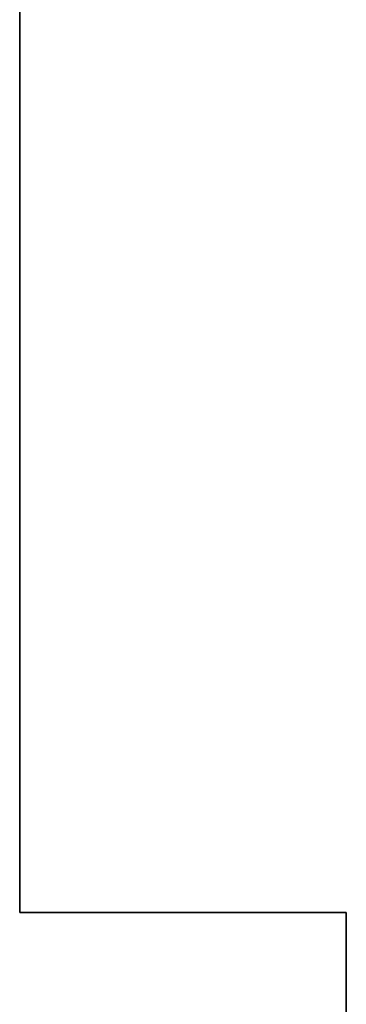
# Model space of a CAD drawing. Header units: inches. Extents: x 106 to 215, y -158 to -59.
# Tile 5 of 73: x 106 to 111, y -142 to -127. Entities that reach past the tile are written whole.
import ezdxf

# ---------------------------------------------------------------- set-up
doc = ezdxf.new("R2010")
doc.units = ezdxf.units.IN
doc.header["$MEASUREMENT"] = 0
doc.layers.add('_U+B808_U+C774_U+C5B4 1', color=7, linetype='Continuous')

# ---------------------------------------------------------------- blocks, each defined once
blk = doc.blocks.new('block 2257')
at = {"layer": '_U+B808_U+C774_U+C5B4 1', "color": 250, "lineweight": 25, "true_color": 0x333333}
for points in [[(110.866, -141.018), (105.866, -141.018)], [(105.866, -141.018), (110.866, -141.018)], [(110.866, -141.018), (110.866, -141.018)], [(110.866, -141.018), (110.866, -141.018)]]:
    blk.add_lwpolyline(points, dxfattribs=at)
blk = doc.blocks.new('block 2258')
at = {"layer": '_U+B808_U+C774_U+C5B4 1', "color": 250, "lineweight": 25, "true_color": 0x333333}
for points in [[(105.866, -141.018), (105.866, -124.518)], [(105.866, -124.518), (105.866, -141.018)], [(105.866, -141.018), (105.866, -141.018)], [(105.866, -141.018), (105.866, -141.018)]]:
    blk.add_lwpolyline(points, dxfattribs=at)
blk = doc.blocks.new('block 2260')
at = {"layer": '_U+B808_U+C774_U+C5B4 1', "color": 250, "lineweight": 25, "true_color": 0x333333}
for points in [[(110.866, -157.518), (110.866, -141.018)], [(110.866, -141.018), (110.866, -157.518)]]:
    blk.add_lwpolyline(points, dxfattribs=at)
blk = doc.blocks.new('block 2')
at = {"layer": '_U+B808_U+C774_U+C5B4 1'}
for name in ['block 2258', 'block 2257', 'block 2260']:
    blk.add_blockref(name, (0, 0), dxfattribs=at)

msp = doc.modelspace()

# ---------------------------------------------------------------- block references
at = {"layer": '_U+B808_U+C774_U+C5B4 1'}
msp.add_blockref('block 2', (0, 0), dxfattribs=at)

doc.saveas('drawing.dxf')
